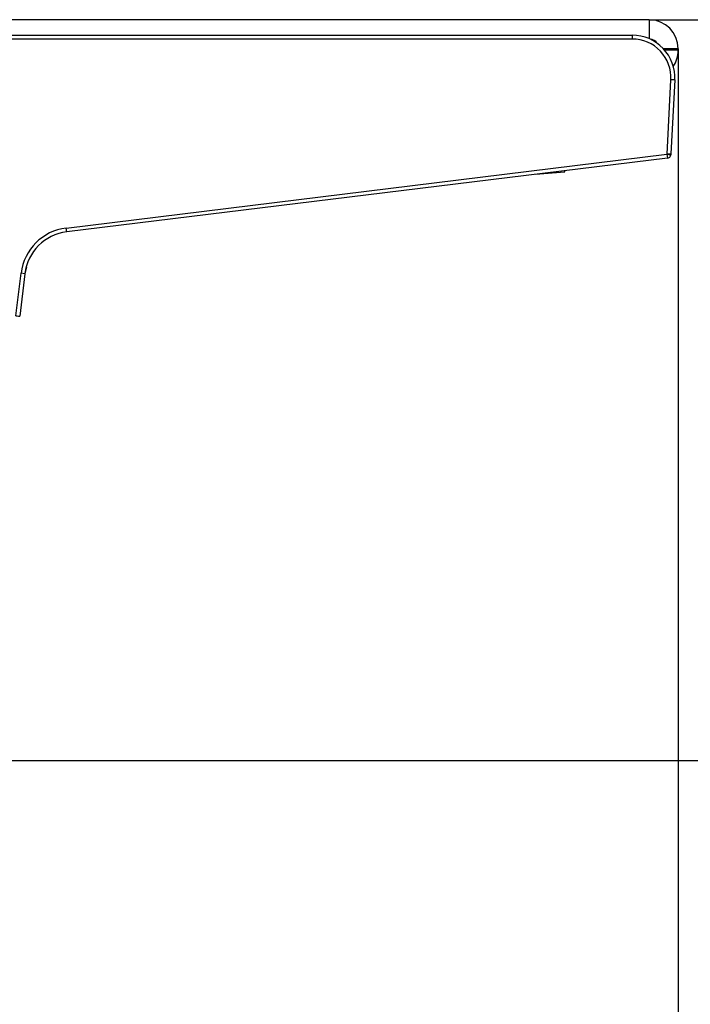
# Model space of a CAD drawing. Header units: millimetres. Extents: x 0 to 287, y 0 to 200.
# Tile 44 of 68: x 172 to 181, y 121 to 134. Entities that reach past the tile are written whole.
import ezdxf
from ezdxf.enums import TextEntityAlignment as Align

# ---------------------------------------------------------------- set-up
doc = ezdxf.new("R2010")
doc.units = ezdxf.units.MM
doc.layers.add('130.193_BW4C_CTM', color=7, linetype='Continuous')
doc.layers.add('Défaut', color=7, linetype='Continuous')
doc.styles.add('SEACAD_Arial', font='arial.ttf')
doc.dimstyles.new('ISO', dxfattribs={"dimtxt": 3, "dimasz": 3, "dimexe": 1.5, "dimexo": 0, "dimgap": 1.5, "dimtad": 1, "dimdec": 0, "dimlfac": 10, "dimtxsty": 'SEACAD_Arial', "dimblk1": '_SE_FILLED', "dimblk2": '_SE_FILLED', "dimsah": 1, "dimcen": 1.5, "dimazin": 0, "dimtfac": 1, "dimtdec": 3, "dimtmove": 0, "dimatfit": 3, "dimfxl": 1, "dimtolj": 1, "dimarcsym": 0})

# ---------------------------------------------------------------- blocks, each defined once
blk = doc.blocks.new('SE2')
at = {"layer": '130.193_BW4C_CTM', "color": 7, "linetype": 'Continuous'}
for p, q in [((180.38, 133.934), (170.03, 133.934)), ((180.38, 133.934), (180.38, 133.689)), ((170.306, 133.734), (180.161, 133.734)), ((170.306, 133.734), (180.161, 133.734)), ((180.161, 133.684), (170.306, 133.684)), ((180.161, 133.684), (170.306, 133.684)), ((180.161, 133.734), (180.161, 133.684)), ((180.161, 133.734), (180.161, 133.684)), ((180.755, 133.559), (180.563, 133.559)), ((180.755, 133.539), (180.581, 133.539)), ((180.755, 133.539), (180.755, 133.559)), ((180.61, 132.195), (180.66, 133.158)), ((180.61, 132.195), (180.66, 133.158)), ((180.71, 133.156), (180.66, 133.158)), ((180.71, 133.156), (180.66, 133.158)), ((180.71, 133.156), (180.66, 132.201)), ((180.71, 133.156), (180.66, 132.201)), ((172.846, 131.242), (180.609, 132.195)), ((172.846, 131.242), (180.609, 132.195)), ((180.615, 132.145), (172.852, 131.192)), ((180.615, 132.145), (172.852, 131.192)), ((180.609, 132.195), (180.61, 132.195)), ((180.609, 132.195), (180.615, 132.145)), ((180.609, 132.195), (180.659, 132.189)), ((180.609, 132.195), (180.61, 132.195)), ((180.609, 132.195), (180.615, 132.145)), ((180.609, 132.195), (180.659, 132.189)), ((180.66, 132.201), (180.61, 132.195)), ((180.66, 132.201), (180.61, 132.195)), ((180.66, 132.201), (180.659, 132.189)), ((180.66, 132.201), (180.659, 132.189)), ((178.91, 131.936), (179.289, 131.969)), ((178.91, 131.936), (179.289, 131.969)), ((179.289, 131.976), (179.288, 131.982)), ((179.289, 131.976), (179.288, 131.982)), ((179.289, 131.969), (179.289, 131.976)), ((179.289, 131.969), (179.289, 131.976)), ((172.852, 131.192), (172.846, 131.242)), ((172.852, 131.192), (172.846, 131.242)), ((172.331, 130.738), (172.312, 130.652)), ((172.331, 130.738), (172.312, 130.652)), ((172.195, 130.109), (172.263, 130.658)), ((172.195, 130.109), (172.263, 130.658)), ((172.312, 130.652), (172.245, 130.104)), ((172.312, 130.652), (172.245, 130.104)), ((172.312, 130.652), (172.263, 130.658)), ((172.312, 130.652), (172.263, 130.658)), ((172.245, 130.104), (172.245, 130.103)), ((172.245, 130.104), (172.245, 130.103))]:
    blk.add_line(p, q, dxfattribs=at)
for centre, radius, start, end in [((180.38, 133.559), 0.375, 0, 90), ((180.161, 133.184), 0.55, 357, 90), ((180.161, 133.184), 0.55, 357, 90), ((180.161, 133.184), 0.5, 357, 90), ((180.161, 133.184), 0.5, 357, 90), ((180.38, 133.559), 0.125, 35.0305, 84.7575), ((180.38, 133.539), 0.375, 326.141, 0), ((180.609, 132.195), 0.05, 277, 353), ((180.609, 132.195), 0.05, 277, 353), ((172.928, 130.577), 0.67, 97, 173), ((172.928, 130.577), 0.67, 97, 173), ((172.928, 130.577), 0.62, 97, 173), ((172.928, 130.577), 0.62, 97, 173)]:
    blk.add_arc(centre, radius, start, end, dxfattribs=at)
blk.add_ellipse((172.195, 130.11), major_axis=(0.0496, -0.0061), ratio=0.017391, start_param=4.716658, end_param=6.283185, dxfattribs=at)
blk.add_ellipse((172.195, 130.11), major_axis=(0.0496, -0.0061), ratio=0.017391, start_param=4.716658, end_param=6.283185, dxfattribs=at)
blk = doc.blocks.new('DMBLK33')
at = {"layer": 'Défaut', "linetype": 'Continuous'}
for points in [[(123.71, 109.445), (123.71, 110.445), (120.71, 109.945)], [(177.755, 109.445), (180.755, 109.945), (177.755, 110.445)]]:
    blk.add_hatch(color=7, dxfattribs=at).paths.add_polyline_path(points)
at = {"layer": 'Défaut', "color": 7, "linetype": 'Continuous'}
for p, q in [((180.755, 133.559), (180.755, 108.445)), ((120.71, 130.179), (120.71, 108.445)), ((120.71, 109.945), (180.755, 109.945))]:
    blk.add_line(p, q, dxfattribs=at)
at = {"layer": 'Défaut', "color": 7, "linetype": 'Continuous', "style": 'SEACAD_Arial'}
blk.add_text('600', height=3, dxfattribs=at).set_placement((147.21, 113.695), align=Align.TOP_LEFT)
blk = doc.blocks.new('_SE_FILLED')
at = {"color": 0}
blk.add_line((0, 0), (-1, 0), dxfattribs=at)
blk.add_solid([(0, 0), (-1, -0.1665), (-1, 0.1665), (0, 0)], dxfattribs=at)
blk = doc.blocks.new('DMBLK34')
at = {"layer": 'Défaut', "linetype": 'Continuous'}
for points in [[(188.933, 130.934), (188.433, 133.934), (187.933, 130.934)], [(188.933, 127.359), (187.933, 127.359), (188.433, 124.359)]]:
    blk.add_hatch(color=7, dxfattribs=at).paths.add_polyline_path(points)
at = {"layer": 'Défaut', "color": 7, "linetype": 'Continuous'}
for p, q in [((180.38, 133.934), (189.933, 133.934)), ((188.433, 124.359), (188.433, 133.934)), ((167.29, 124.359), (189.933, 124.359))]:
    blk.add_line(p, q, dxfattribs=at)
at = {"layer": 'Défaut', "color": 7, "linetype": 'Continuous', "style": 'SEACAD_Arial'}
blk.add_text('96', height=3, rotation=90, dxfattribs=at).set_placement((184.683, 126.799), align=Align.TOP_LEFT)

msp = doc.modelspace()

# ---------------------------------------------------------------- block references
at = {"layer": 'Défaut'}
msp.add_blockref('SE2', (0, 0), dxfattribs=at)

# ---------------------------------------------------------------- dimensions: what is measured, and where the dimension line sits
at = {"layer": 'Défaut', "color": 7, "linetype": 'Continuous'}
dim = msp.add_linear_dim(base=(188.433, 133.9344), p1=(167.2897, 124.3594), p2=(180.3797, 133.9344), angle=90, text='\\A1;<>', dimstyle='ISO', dxfattribs=at)
dim.commit()
dim.dimension.update_dxf_attribs({"geometry": 'DMBLK34', "text_midpoint": (188.433, 129.1469), "dimtype": 160})
dim = msp.add_linear_dim(base=(180.7547, 109.9453), p1=(120.7097, 130.1794), p2=(180.7547, 133.5594), text='\\A1;<>', dimstyle='ISO', dxfattribs=at)
dim.commit()
dim.dimension.update_dxf_attribs({"geometry": 'DMBLK33', "text_midpoint": (150.7322, 109.9453), "dimtype": 160})

doc.saveas('drawing.dxf')
